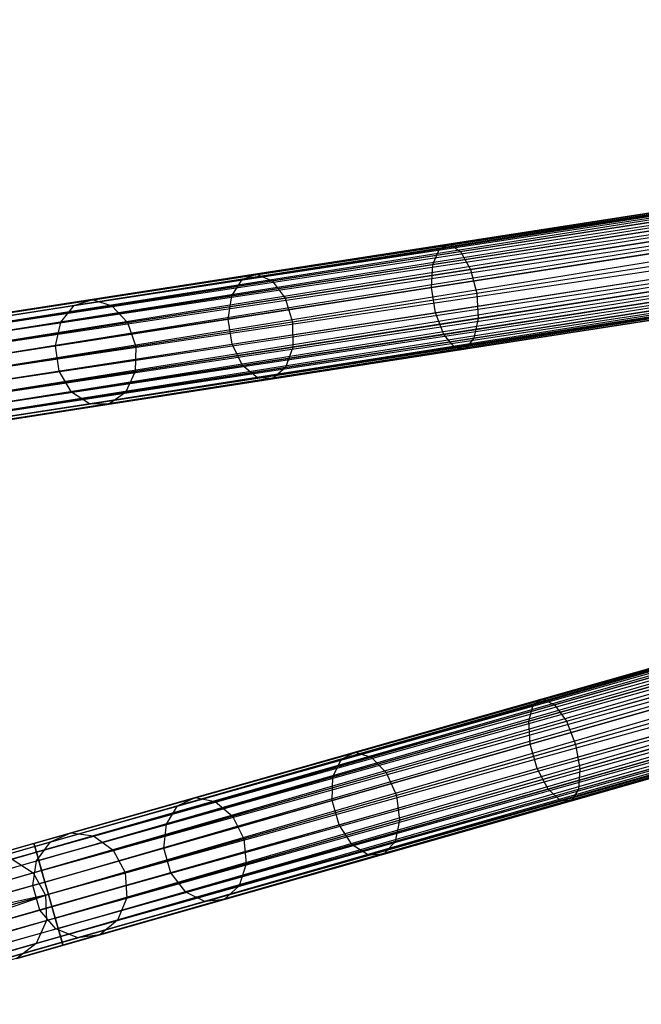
# Model space of a CAD drawing. Extents: x -102 to 101, y -101 to 102.
# Tile 19 of 256: x -79 to -67, y -24 to -6. Entities that reach past the tile are written whole.
import ezdxf

# ---------------------------------------------------------------- set-up
doc = ezdxf.new("R2010")
doc.units = 0
doc.header["$LTSCALE"] = 25.4
doc.layers.get('0').update_dxf_attribs({"linetype": 'CONTINUOUS'})

# ---------------------------------------------------------------- blocks, each defined once
blk = doc.blocks.new('NL2500012268_STL')
at = {"color": 0}
for p, q in [((59.741, -5.677, 327.379), (22.803, -11.411, 327.379)), ((59.741, -5.677, 327.621), (22.803, -11.411, 327.379)), ((59.741, -5.677, 327.621), (22.803, -11.411, 327.379)), ((59.741, -5.677, 327.379), (22.803, -11.411, 327.379)), ((22.812, -11.468, 327.855), (59.741, -5.677, 327.621)), ((22.812, -11.468, 327.855), (59.741, -5.677, 327.621)), ((22.803, -11.411, 327.379), (59.75, -5.734, 327.145)), ((22.803, -11.411, 327.379), (59.75, -5.734, 327.145)), ((59.75, -5.734, 327.855), (22.812, -11.468, 327.855)), ((59.75, -5.734, 327.855), (22.812, -11.468, 327.855)), ((59.767, -5.845, 328.068), (22.812, -11.468, 327.855)), ((59.767, -5.845, 328.068), (22.812, -11.468, 327.855)), ((59.75, -5.734, 327.145), (22.829, -11.579, 326.932)), ((59.75, -5.734, 327.145), (22.829, -11.579, 326.932)), ((59.767, -5.845, 326.932), (22.829, -11.579, 326.932)), ((59.767, -5.845, 326.932), (22.829, -11.579, 326.932)), ((22.853, -11.737, 328.249), (59.767, -5.845, 328.068)), ((22.853, -11.737, 328.249), (59.767, -5.845, 328.068)), ((22.829, -11.579, 326.932), (59.792, -6.003, 326.751)), ((22.829, -11.579, 326.932), (59.792, -6.003, 326.751)), ((59.792, -6.003, 328.249), (22.853, -11.737, 328.249)), ((59.792, -6.003, 328.249), (22.853, -11.737, 328.249)), ((59.792, -6.003, 326.751), (22.884, -11.933, 326.615)), ((59.792, -6.003, 326.751), (22.884, -11.933, 326.615)), ((59.822, -6.199, 328.385), (22.853, -11.737, 328.249)), ((59.822, -6.199, 328.385), (22.853, -11.737, 328.249)), ((59.822, -6.199, 326.615), (22.884, -11.933, 326.615)), ((59.822, -6.199, 326.615), (22.884, -11.933, 326.615)), ((22.918, -12.156, 328.471), (59.822, -6.199, 328.385)), ((22.918, -12.156, 328.471), (59.822, -6.199, 328.385)), ((22.884, -11.933, 326.615), (59.857, -6.422, 326.529)), ((22.884, -11.933, 326.615), (59.857, -6.422, 326.529)), ((59.857, -6.422, 328.471), (22.918, -12.156, 328.471)), ((59.857, -6.422, 328.471), (22.918, -12.156, 328.471)), ((59.857, -6.422, 326.529), (22.955, -12.392, 326.5)), ((59.857, -6.422, 326.529), (22.955, -12.392, 326.5)), ((59.894, -6.658, 328.5), (22.955, -12.392, 328.5)), ((59.894, -6.658, 328.5), (22.955, -12.392, 328.5)), ((59.894, -6.658, 326.5), (22.955, -12.392, 326.5)), ((59.894, -6.658, 326.5), (22.955, -12.392, 326.5)), ((59.93, -6.895, 326.529), (22.955, -12.392, 326.5)), ((59.93, -6.895, 326.529), (22.955, -12.392, 326.5)), ((59.93, -6.895, 328.471), (22.992, -12.629, 328.471)), ((59.93, -6.895, 328.471), (22.992, -12.629, 328.471)), ((59.93, -6.895, 326.529), (23.026, -12.851, 326.615)), ((59.93, -6.895, 326.529), (23.026, -12.851, 326.615)), ((59.965, -7.117, 328.385), (22.992, -12.629, 328.471)), ((59.965, -7.117, 328.385), (22.992, -12.629, 328.471)), ((59.965, -7.117, 326.615), (23.026, -12.851, 326.615)), ((59.965, -7.117, 326.615), (23.026, -12.851, 326.615)), ((23.057, -13.047, 328.249), (59.965, -7.117, 328.385)), ((23.057, -13.047, 328.249), (59.965, -7.117, 328.385)), ((23.026, -12.851, 326.615), (59.995, -7.313, 326.751)), ((23.026, -12.851, 326.615), (59.995, -7.313, 326.751)), ((59.995, -7.313, 328.249), (23.057, -13.047, 328.249)), ((59.995, -7.313, 328.249), (23.057, -13.047, 328.249)), ((59.995, -7.313, 326.751), (23.081, -13.205, 326.932)), ((59.995, -7.313, 326.751), (23.081, -13.205, 326.932)), ((60.02, -7.471, 328.068), (23.057, -13.047, 328.249)), ((60.02, -7.471, 328.068), (23.057, -13.047, 328.249)), ((60.02, -7.471, 326.932), (23.081, -13.205, 326.932)), ((60.02, -7.471, 326.932), (23.081, -13.205, 326.932)), ((23.098, -13.316, 327.855), (60.02, -7.471, 328.068)), ((23.098, -13.316, 327.855), (60.02, -7.471, 328.068)), ((23.081, -13.205, 326.932), (60.037, -7.582, 327.145)), ((23.081, -13.205, 326.932), (60.037, -7.582, 327.145)), ((60.037, -7.582, 327.855), (23.098, -13.316, 327.855)), ((60.037, -7.582, 327.855), (23.098, -13.316, 327.855)), ((60.046, -7.639, 327.621), (23.098, -13.316, 327.855)), ((60.046, -7.639, 327.621), (23.098, -13.316, 327.855)), ((60.037, -7.582, 327.145), (23.107, -13.373, 327.379)), ((60.037, -7.582, 327.145), (23.107, -13.373, 327.379)), ((23.107, -13.373, 327.379), (60.046, -7.639, 327.621)), ((60.046, -7.639, 327.379), (23.107, -13.373, 327.379)), ((23.107, -13.373, 327.379), (60.046, -7.639, 327.621)), ((60.046, -7.639, 327.379), (23.107, -13.373, 327.379)), ((32.414, -9.978, 28.989), (36.498, -9.344, 27.612)), ((32.414, -9.978, 28.989), (36.498, -9.344, 27.612)), ((32.6, -9.89, 29.421), (36.589, -9.271, 28.076)), ((32.6, -9.89, 29.421), (36.589, -9.271, 28.076)), ((32.81, -10.029, 29.828), (36.709, -9.424, 28.513)), ((32.81, -10.029, 29.828), (36.709, -9.424, 28.513)), ((32.293, -10.271, 28.63), (36.456, -9.625, 27.227)), ((32.293, -10.271, 28.63), (36.456, -9.625, 27.227)), ((32.995, -10.363, 30.116), (36.83, -9.768, 28.823)), ((32.995, -10.363, 30.116), (36.83, -9.768, 28.823)), ((28.986, -10.451, 31.594), (32.6, -9.89, 29.421)), ((28.986, -10.451, 31.594), (32.6, -9.89, 29.421)), ((32.414, -9.978, 28.989), (32.6, -9.89, 29.421)), ((32.414, -9.978, 28.989), (32.6, -9.89, 29.421)), ((32.6, -9.89, 29.421), (32.81, -10.029, 29.828)), ((32.6, -9.89, 29.421), (32.81, -10.029, 29.828)), ((28.713, -10.552, 31.214), (32.414, -9.978, 28.989)), ((28.713, -10.552, 31.214), (32.414, -9.978, 28.989)), ((29.277, -10.578, 31.952), (32.81, -10.029, 29.828)), ((29.277, -10.578, 31.952), (32.81, -10.029, 29.828)), ((32.267, -10.704, 28.428), (36.475, -10.051, 27.009)), ((32.267, -10.704, 28.428), (36.475, -10.051, 27.009)), ((32.293, -10.271, 28.63), (32.414, -9.978, 28.989)), ((32.293, -10.271, 28.63), (32.414, -9.978, 28.989)), ((32.81, -10.029, 29.828), (32.995, -10.363, 30.116)), ((32.81, -10.029, 29.828), (32.995, -10.363, 30.116)), ((28.521, -10.857, 30.898), (32.293, -10.271, 28.63)), ((28.521, -10.857, 30.898), (32.293, -10.271, 28.63)), ((32.267, -10.704, 28.428), (32.293, -10.271, 28.63)), ((32.267, -10.704, 28.428), (32.293, -10.271, 28.63)), ((36.926, -10.223, 28.935), (33.114, -10.815, 30.221)), ((36.926, -10.223, 28.935), (33.114, -10.815, 30.221)), ((25.911, -10.929, 34.495), (28.986, -10.451, 31.594)), ((25.911, -10.929, 34.495), (28.986, -10.451, 31.594)), ((28.713, -10.552, 31.214), (28.986, -10.451, 31.594)), ((28.713, -10.552, 31.214), (28.986, -10.451, 31.594)), ((28.986, -10.451, 31.594), (29.277, -10.578, 31.952)), ((28.986, -10.451, 31.594), (29.277, -10.578, 31.952)), ((29.52, -10.903, 32.206), (32.995, -10.363, 30.116)), ((29.52, -10.903, 32.206), (32.995, -10.363, 30.116)), ((32.34, -11.177, 28.428), (36.548, -10.524, 27.009)), ((32.34, -11.177, 28.428), (36.548, -10.524, 27.009)), ((32.995, -10.363, 30.116), (33.114, -10.815, 30.221)), ((32.995, -10.363, 30.116), (33.114, -10.815, 30.221)), ((25.565, -11.041, 34.185), (28.713, -10.552, 31.214)), ((25.565, -11.041, 34.185), (28.713, -10.552, 31.214)), ((26.271, -11.044, 34.788), (29.277, -10.578, 31.952)), ((26.271, -11.044, 34.788), (29.277, -10.578, 31.952)), ((28.454, -11.296, 30.72), (32.267, -10.704, 28.428)), ((28.454, -11.296, 30.72), (32.267, -10.704, 28.428)), ((28.521, -10.857, 30.898), (28.713, -10.552, 31.214)), ((28.521, -10.857, 30.898), (28.713, -10.552, 31.214)), ((29.277, -10.578, 31.952), (29.52, -10.903, 32.206)), ((29.277, -10.578, 31.952), (29.52, -10.903, 32.206)), ((32.34, -11.177, 28.428), (32.267, -10.704, 28.428)), ((32.34, -11.177, 28.428), (32.267, -10.704, 28.428)), ((33.138, -11.282, 30.116), (36.973, -10.686, 28.823)), ((33.138, -11.282, 30.116), (36.973, -10.686, 28.823)), ((25.312, -11.355, 33.927), (28.521, -10.857, 30.898)), ((25.312, -11.355, 33.927), (28.521, -10.857, 30.898)), ((28.454, -11.296, 30.72), (28.521, -10.857, 30.898)), ((28.454, -11.296, 30.72), (28.521, -10.857, 30.898)), ((33.114, -10.815, 30.221), (29.659, -11.351, 32.297)), ((33.114, -10.815, 30.221), (29.659, -11.351, 32.297)), ((33.114, -10.815, 30.221), (33.138, -11.282, 30.116)), ((33.114, -10.815, 30.221), (33.138, -11.282, 30.116)), ((23.113, -11.421, 37.765), (25.565, -11.041, 34.185)), ((23.113, -11.421, 37.765), (25.565, -11.041, 34.185)), ((23.517, -11.3, 37.993), (25.911, -10.929, 34.495)), ((23.517, -11.3, 37.993), (25.911, -10.929, 34.495)), ((23.931, -11.408, 38.207), (26.271, -11.044, 34.788)), ((23.931, -11.408, 38.207), (26.271, -11.044, 34.788)), ((60.763, -10.907, 327.379), (24.809, -21.136, 327.379)), ((60.763, -10.907, 327.621), (24.809, -21.136, 327.379)), ((60.763, -10.907, 327.621), (24.809, -21.136, 327.379)), ((60.763, -10.907, 327.379), (24.809, -21.136, 327.379)), ((24.809, -21.136, 327.379), (60.779, -10.962, 327.145)), ((24.809, -21.136, 327.379), (60.779, -10.962, 327.145)), ((24.825, -21.192, 327.855), (60.763, -10.907, 327.621)), ((24.825, -21.192, 327.855), (60.763, -10.907, 327.621)), ((60.779, -10.962, 327.855), (24.825, -21.192, 327.855)), ((60.779, -10.962, 327.855), (24.825, -21.192, 327.855)), ((60.81, -11.07, 328.068), (24.825, -21.192, 327.855)), ((60.81, -11.07, 328.068), (24.825, -21.192, 327.855)), ((60.779, -10.962, 327.145), (24.856, -21.3, 326.932)), ((60.779, -10.962, 327.145), (24.856, -21.3, 326.932)), ((60.81, -11.07, 326.932), (24.856, -21.3, 326.932)), ((60.81, -11.07, 326.932), (24.856, -21.3, 326.932)), ((24.9, -21.454, 328.249), (60.81, -11.07, 328.068)), ((24.9, -21.454, 328.249), (60.81, -11.07, 328.068)), ((25.312, -11.355, 33.927), (25.565, -11.041, 34.185)), ((25.312, -11.355, 33.927), (25.565, -11.041, 34.185)), ((25.565, -11.041, 34.185), (25.911, -10.929, 34.495)), ((25.565, -11.041, 34.185), (25.911, -10.929, 34.495)), ((25.911, -10.929, 34.495), (26.271, -11.044, 34.788)), ((25.911, -10.929, 34.495), (26.271, -11.044, 34.788)), ((26.271, -11.044, 34.788), (26.564, -11.362, 34.996)), ((26.271, -11.044, 34.788), (26.564, -11.362, 34.996)), ((26.564, -11.362, 34.996), (29.52, -10.903, 32.206)), ((26.564, -11.362, 34.996), (29.52, -10.903, 32.206)), ((29.52, -10.903, 32.206), (29.659, -11.351, 32.297)), ((29.52, -10.903, 32.206), (29.659, -11.351, 32.297)), ((32.497, -11.582, 28.63), (36.66, -10.936, 27.227)), ((32.497, -11.582, 28.63), (36.66, -10.936, 27.227)), ((33.062, -11.656, 29.828), (36.961, -11.051, 28.513)), ((33.062, -11.656, 29.828), (36.961, -11.051, 28.513)), ((24.856, -21.3, 326.932), (60.854, -11.224, 326.751)), ((24.856, -21.3, 326.932), (60.854, -11.224, 326.751)), ((60.854, -11.224, 328.249), (24.9, -21.454, 328.249)), ((60.854, -11.224, 328.249), (24.9, -21.454, 328.249)), ((60.854, -11.224, 326.751), (24.954, -21.644, 326.615)), ((60.854, -11.224, 326.751), (24.954, -21.644, 326.615)), ((28.528, -11.769, 30.72), (32.34, -11.177, 28.428)), ((28.528, -11.769, 30.72), (32.34, -11.177, 28.428)), ((32.497, -11.582, 28.63), (32.34, -11.177, 28.428)), ((32.497, -11.582, 28.63), (32.34, -11.177, 28.428)), ((32.7, -11.826, 28.989), (36.784, -11.192, 27.612)), ((32.7, -11.826, 28.989), (36.784, -11.192, 27.612)), ((32.905, -11.852, 29.421), (36.893, -11.233, 28.076)), ((32.905, -11.852, 29.421), (36.893, -11.233, 28.076)), ((22.813, -11.743, 37.577), (25.312, -11.355, 33.927)), ((22.813, -11.743, 37.577), (25.312, -11.355, 33.927)), ((24.261, -11.719, 38.358), (26.564, -11.362, 34.996)), ((24.261, -11.719, 38.358), (26.564, -11.362, 34.996)), ((60.908, -11.415, 328.385), (24.9, -21.454, 328.249)), ((60.908, -11.415, 328.385), (24.9, -21.454, 328.249)), ((60.908, -11.415, 326.615), (24.954, -21.644, 326.615)), ((60.908, -11.415, 326.615), (24.954, -21.644, 326.615)), ((25.016, -21.861, 328.471), (60.908, -11.415, 328.385)), ((25.016, -21.861, 328.471), (60.908, -11.415, 328.385)), ((25.211, -11.8, 33.781), (28.454, -11.296, 30.72)), ((25.211, -11.8, 33.781), (28.454, -11.296, 30.72)), ((25.211, -11.8, 33.781), (25.312, -11.355, 33.927)), ((25.211, -11.8, 33.781), (25.312, -11.355, 33.927)), ((26.564, -11.362, 34.996), (26.72, -11.808, 35.071)), ((26.564, -11.362, 34.996), (26.72, -11.808, 35.071)), ((29.659, -11.351, 32.297), (26.72, -11.808, 35.071)), ((29.659, -11.351, 32.297), (26.72, -11.808, 35.071)), ((28.528, -11.769, 30.72), (28.454, -11.296, 30.72)), ((28.528, -11.769, 30.72), (28.454, -11.296, 30.72)), ((29.659, -11.351, 32.297), (29.663, -11.821, 32.206)), ((29.659, -11.351, 32.297), (29.663, -11.821, 32.206)), ((29.663, -11.821, 32.206), (33.138, -11.282, 30.116)), ((29.663, -11.821, 32.206), (33.138, -11.282, 30.116)), ((33.138, -11.282, 30.116), (33.062, -11.656, 29.828)), ((33.138, -11.282, 30.116), (33.062, -11.656, 29.828)), ((24.954, -21.644, 326.615), (60.97, -11.631, 326.529)), ((24.954, -21.644, 326.615), (60.97, -11.631, 326.529)), ((60.97, -11.631, 328.471), (25.016, -21.861, 328.471)), ((60.97, -11.631, 328.471), (25.016, -21.861, 328.471)), ((60.97, -11.631, 326.529), (25.081, -22.091, 326.5)), ((60.97, -11.631, 326.529), (25.081, -22.091, 326.5)), ((28.724, -12.168, 30.898), (32.497, -11.582, 28.63)), ((28.724, -12.168, 30.898), (32.497, -11.582, 28.63)), ((32.7, -11.826, 28.989), (32.497, -11.582, 28.63)), ((32.7, -11.826, 28.989), (32.497, -11.582, 28.63)), ((22.685, -12.192, 37.471), (25.211, -11.8, 33.781)), ((22.685, -12.192, 37.471), (25.211, -11.8, 33.781)), ((26.72, -11.808, 35.071), (24.432, -12.163, 38.413)), ((26.72, -11.808, 35.071), (24.432, -12.163, 38.413)), ((25.284, -12.273, 33.781), (25.211, -11.8, 33.781)), ((25.284, -12.273, 33.781), (25.211, -11.8, 33.781)), ((25.284, -12.273, 33.781), (28.528, -11.769, 30.72)), ((25.284, -12.273, 33.781), (28.528, -11.769, 30.72)), ((26.72, -11.808, 35.071), (26.706, -12.28, 34.996)), ((26.72, -11.808, 35.071), (26.706, -12.28, 34.996)), ((26.706, -12.28, 34.996), (29.663, -11.821, 32.206)), ((26.706, -12.28, 34.996), (29.663, -11.821, 32.206)), ((28.724, -12.168, 30.898), (28.528, -11.769, 30.72)), ((28.724, -12.168, 30.898), (28.528, -11.769, 30.72)), ((29.529, -12.204, 31.952), (33.062, -11.656, 29.828)), ((29.529, -12.204, 31.952), (33.062, -11.656, 29.828)), ((29.663, -11.821, 32.206), (29.529, -12.204, 31.952)), ((29.663, -11.821, 32.206), (29.529, -12.204, 31.952)), ((33.062, -11.656, 29.828), (32.905, -11.852, 29.421)), ((33.062, -11.656, 29.828), (32.905, -11.852, 29.421)), ((61.035, -11.862, 328.5), (25.081, -22.091, 328.5)), ((61.035, -11.862, 328.5), (25.081, -22.091, 328.5)), ((61.035, -11.862, 326.5), (25.081, -22.091, 326.5)), ((61.035, -11.862, 326.5), (25.081, -22.091, 326.5)), ((29, -12.4, 31.214), (32.7, -11.826, 28.989)), ((29, -12.4, 31.214), (32.7, -11.826, 28.989)), ((29.29, -12.413, 31.594), (32.905, -11.852, 29.421)), ((29.29, -12.413, 31.594), (32.905, -11.852, 29.421)), ((32.905, -11.852, 29.421), (32.7, -11.826, 28.989)), ((32.905, -11.852, 29.421), (32.7, -11.826, 28.989)), ((61.101, -12.092, 326.529), (25.081, -22.091, 326.5)), ((61.101, -12.092, 326.529), (25.081, -22.091, 326.5)), ((61.101, -12.092, 328.471), (25.147, -22.321, 328.471)), ((61.101, -12.092, 328.471), (25.147, -22.321, 328.471)), ((61.101, -12.092, 326.529), (25.208, -22.538, 326.615)), ((61.101, -12.092, 326.529), (25.208, -22.538, 326.615)), ((25.515, -12.666, 33.927), (28.724, -12.168, 30.898)), ((25.515, -12.666, 33.927), (28.724, -12.168, 30.898)), ((29, -12.4, 31.214), (28.724, -12.168, 30.898)), ((29, -12.4, 31.214), (28.724, -12.168, 30.898)), ((22.758, -12.665, 37.471), (25.284, -12.273, 33.781)), ((22.758, -12.665, 37.471), (25.284, -12.273, 33.781)), ((24.404, -12.637, 38.358), (26.706, -12.28, 34.996)), ((24.404, -12.637, 38.358), (26.706, -12.28, 34.996)), ((61.162, -12.309, 328.385), (25.147, -22.321, 328.471)), ((61.162, -12.309, 328.385), (25.147, -22.321, 328.471)), ((61.162, -12.309, 326.615), (25.208, -22.538, 326.615)), ((61.162, -12.309, 326.615), (25.208, -22.538, 326.615)), ((25.263, -22.729, 328.249), (61.162, -12.309, 328.385)), ((25.263, -22.729, 328.249), (61.162, -12.309, 328.385)), ((25.515, -12.666, 33.927), (25.284, -12.273, 33.781)), ((25.515, -12.666, 33.927), (25.284, -12.273, 33.781)), ((26.524, -12.671, 34.788), (29.529, -12.204, 31.952)), ((26.524, -12.671, 34.788), (29.529, -12.204, 31.952)), ((26.706, -12.28, 34.996), (26.524, -12.671, 34.788)), ((26.706, -12.28, 34.996), (26.524, -12.671, 34.788)), ((29.529, -12.204, 31.952), (29.29, -12.413, 31.594)), ((29.529, -12.204, 31.952), (29.29, -12.413, 31.594)), ((25.208, -22.538, 326.615), (61.217, -12.499, 326.751)), ((25.208, -22.538, 326.615), (61.217, -12.499, 326.751)), ((61.217, -12.499, 328.249), (25.263, -22.729, 328.249)), ((61.217, -12.499, 328.249), (25.263, -22.729, 328.249)), ((61.217, -12.499, 326.751), (25.306, -22.883, 326.932)), ((61.217, -12.499, 326.751), (25.306, -22.883, 326.932)), ((25.851, -12.889, 34.185), (29, -12.4, 31.214)), ((25.851, -12.889, 34.185), (29, -12.4, 31.214)), ((26.215, -12.891, 34.495), (29.29, -12.413, 31.594)), ((26.215, -12.891, 34.495), (29.29, -12.413, 31.594)), ((29.29, -12.413, 31.594), (29, -12.4, 31.214)), ((29.29, -12.413, 31.594), (29, -12.4, 31.214)), ((23.016, -13.054, 37.577), (25.515, -12.666, 33.927)), ((23.016, -13.054, 37.577), (25.515, -12.666, 33.927)), ((24.184, -13.034, 38.207), (26.524, -12.671, 34.788)), ((24.184, -13.034, 38.207), (26.524, -12.671, 34.788)), ((61.26, -12.653, 328.068), (25.263, -22.729, 328.249)), ((61.26, -12.653, 328.068), (25.263, -22.729, 328.249)), ((61.26, -12.653, 326.932), (25.306, -22.883, 326.932)), ((61.26, -12.653, 326.932), (25.306, -22.883, 326.932)), ((25.337, -22.991, 327.855), (61.26, -12.653, 328.068)), ((25.337, -22.991, 327.855), (61.26, -12.653, 328.068)), ((25.851, -12.889, 34.185), (25.515, -12.666, 33.927)), ((25.851, -12.889, 34.185), (25.515, -12.666, 33.927)), ((26.524, -12.671, 34.788), (26.215, -12.891, 34.495)), ((26.524, -12.671, 34.788), (26.215, -12.891, 34.495)), ((23.4, -13.269, 37.765), (25.851, -12.889, 34.185)), ((23.4, -13.269, 37.765), (25.851, -12.889, 34.185)), ((23.821, -13.262, 37.993), (26.215, -12.891, 34.495)), ((23.821, -13.262, 37.993), (26.215, -12.891, 34.495)), ((25.306, -22.883, 326.932), (61.291, -12.761, 327.145)), ((25.306, -22.883, 326.932), (61.291, -12.761, 327.145)), ((61.291, -12.761, 327.855), (25.337, -22.991, 327.855)), ((61.291, -12.761, 327.855), (25.337, -22.991, 327.855)), ((61.307, -12.816, 327.621), (25.337, -22.991, 327.855)), ((61.307, -12.816, 327.621), (25.337, -22.991, 327.855)), ((61.291, -12.761, 327.145), (25.353, -23.046, 327.379)), ((61.291, -12.761, 327.145), (25.353, -23.046, 327.379)), ((25.353, -23.046, 327.379), (61.307, -12.816, 327.621)), ((61.307, -12.816, 327.379), (25.353, -23.046, 327.379)), ((25.353, -23.046, 327.379), (61.307, -12.816, 327.621)), ((61.307, -12.816, 327.379), (25.353, -23.046, 327.379)), ((26.215, -12.891, 34.495), (25.851, -12.889, 34.185)), ((26.215, -12.891, 34.495), (25.851, -12.889, 34.185)), ((34.346, -18.423, 29.421), (38.228, -17.319, 28.076)), ((34.346, -18.423, 29.421), (38.228, -17.319, 28.076)), ((34.171, -18.533, 28.989), (38.146, -17.402, 27.612)), ((34.171, -18.533, 28.989), (38.146, -17.402, 27.612)), ((34.571, -18.536, 29.828), (38.366, -17.456, 28.513)), ((34.571, -18.536, 29.828), (38.366, -17.456, 28.513)), ((34.088, -18.839, 28.63), (38.14, -17.686, 27.227)), ((34.088, -18.839, 28.63), (38.14, -17.686, 27.227)), ((34.796, -18.844, 30.116), (38.529, -17.782, 28.823)), ((34.796, -18.844, 30.116), (38.529, -17.782, 28.823)), ((34.115, -19.272, 28.428), (38.211, -18.107, 27.009)), ((34.115, -19.272, 28.428), (38.211, -18.107, 27.009)), ((38.679, -18.222, 28.935), (34.969, -19.278, 30.221)), ((38.679, -18.222, 28.935), (34.969, -19.278, 30.221)), ((30.827, -19.424, 31.594), (34.346, -18.423, 29.421)), ((30.827, -19.424, 31.594), (34.346, -18.423, 29.421)), ((34.171, -18.533, 28.989), (34.346, -18.423, 29.421)), ((34.171, -18.533, 28.989), (34.346, -18.423, 29.421)), ((34.346, -18.423, 29.421), (34.571, -18.536, 29.828)), ((34.346, -18.423, 29.421), (34.571, -18.536, 29.828)), ((30.569, -19.558, 31.214), (34.171, -18.533, 28.989)), ((30.569, -19.558, 31.214), (34.171, -18.533, 28.989)), ((31.132, -19.514, 31.952), (34.571, -18.536, 29.828)), ((31.132, -19.514, 31.952), (34.571, -18.536, 29.828)), ((34.088, -18.839, 28.63), (34.171, -18.533, 28.989)), ((34.088, -18.839, 28.63), (34.171, -18.533, 28.989)), ((34.246, -19.732, 28.428), (38.342, -18.567, 27.009)), ((34.246, -19.732, 28.428), (38.342, -18.567, 27.009)), ((34.571, -18.536, 29.828), (34.796, -18.844, 30.116)), ((34.571, -18.536, 29.828), (34.796, -18.844, 30.116)), ((30.416, -19.884, 30.898), (34.088, -18.839, 28.63)), ((30.416, -19.884, 30.898), (34.088, -18.839, 28.63)), ((31.413, -19.807, 32.206), (34.796, -18.844, 30.116)), ((31.413, -19.807, 32.206), (34.796, -18.844, 30.116)), ((34.115, -19.272, 28.428), (34.088, -18.839, 28.63)), ((34.115, -19.272, 28.428), (34.088, -18.839, 28.63)), ((34.796, -18.844, 30.116), (34.969, -19.278, 30.221)), ((34.796, -18.844, 30.116), (34.969, -19.278, 30.221)), ((35.05, -19.738, 30.116), (38.783, -18.676, 28.823)), ((35.05, -19.738, 30.116), (38.783, -18.676, 28.823)), ((34.451, -20.115, 28.63), (38.503, -18.962, 27.227)), ((34.451, -20.115, 28.63), (38.503, -18.962, 27.227)), ((34.683, -20.331, 28.989), (38.658, -19.2, 27.612)), ((34.683, -20.331, 28.989), (38.658, -19.2, 27.612)), ((35.021, -20.119, 29.828), (38.816, -19.039, 28.513)), ((35.021, -20.119, 29.828), (38.816, -19.039, 28.513)), ((30.404, -20.328, 30.72), (34.115, -19.272, 28.428)), ((30.404, -20.328, 30.72), (34.115, -19.272, 28.428)), ((34.969, -19.278, 30.221), (31.607, -20.235, 32.297)), ((34.969, -19.278, 30.221), (31.607, -20.235, 32.297)), ((34.246, -19.732, 28.428), (34.115, -19.272, 28.428)), ((34.246, -19.732, 28.428), (34.115, -19.272, 28.428)), ((34.889, -20.333, 29.421), (38.771, -19.228, 28.076)), ((34.889, -20.333, 29.421), (38.771, -19.228, 28.076)), ((34.969, -19.278, 30.221), (35.05, -19.738, 30.116)), ((34.969, -19.278, 30.221), (35.05, -19.738, 30.116)), ((27.505, -20.43, 34.185), (30.569, -19.558, 31.214)), ((27.505, -20.43, 34.185), (30.569, -19.558, 31.214)), ((27.835, -20.276, 34.495), (30.827, -19.424, 31.594)), ((27.835, -20.276, 34.495), (30.827, -19.424, 31.594)), ((28.207, -20.346, 34.788), (31.132, -19.514, 31.952)), ((28.207, -20.346, 34.788), (31.132, -19.514, 31.952)), ((30.416, -19.884, 30.898), (30.569, -19.558, 31.214)), ((30.416, -19.884, 30.898), (30.569, -19.558, 31.214)), ((30.569, -19.558, 31.214), (30.827, -19.424, 31.594)), ((30.569, -19.558, 31.214), (30.827, -19.424, 31.594)), ((30.827, -19.424, 31.594), (31.132, -19.514, 31.952)), ((30.827, -19.424, 31.594), (31.132, -19.514, 31.952)), ((31.132, -19.514, 31.952), (31.413, -19.807, 32.206)), ((31.132, -19.514, 31.952), (31.413, -19.807, 32.206)), ((30.535, -20.788, 30.72), (34.246, -19.732, 28.428)), ((30.535, -20.788, 30.72), (34.246, -19.732, 28.428)), ((31.668, -20.7, 32.206), (35.05, -19.738, 30.116)), ((31.668, -20.7, 32.206), (35.05, -19.738, 30.116)), ((34.451, -20.115, 28.63), (34.246, -19.732, 28.428)), ((34.451, -20.115, 28.63), (34.246, -19.732, 28.428)), ((35.05, -19.738, 30.116), (35.021, -20.119, 29.828)), ((35.05, -19.738, 30.116), (35.021, -20.119, 29.828)), ((27.293, -20.773, 33.927), (30.416, -19.884, 30.898)), ((27.293, -20.773, 33.927), (30.416, -19.884, 30.898)), ((28.536, -20.625, 34.996), (31.413, -19.807, 32.206)), ((28.536, -20.625, 34.996), (31.413, -19.807, 32.206)), ((30.404, -20.328, 30.72), (30.416, -19.884, 30.898)), ((30.404, -20.328, 30.72), (30.416, -19.884, 30.898)), ((31.413, -19.807, 32.206), (31.607, -20.235, 32.297)), ((31.413, -19.807, 32.206), (31.607, -20.235, 32.297)), ((30.779, -21.16, 30.898), (34.451, -20.115, 28.63)), ((30.779, -21.16, 30.898), (34.451, -20.115, 28.63)), ((31.583, -21.097, 31.952), (35.021, -20.119, 29.828)), ((31.583, -21.097, 31.952), (35.021, -20.119, 29.828)), ((34.683, -20.331, 28.989), (34.451, -20.115, 28.63)), ((34.683, -20.331, 28.989), (34.451, -20.115, 28.63)), ((35.021, -20.119, 29.828), (34.889, -20.333, 29.421)), ((35.021, -20.119, 29.828), (34.889, -20.333, 29.421)), ((25.504, -20.939, 37.993), (27.835, -20.276, 34.495)), ((25.504, -20.939, 37.993), (27.835, -20.276, 34.495)), ((27.505, -20.43, 34.185), (27.835, -20.276, 34.495)), ((27.505, -20.43, 34.185), (27.835, -20.276, 34.495)), ((27.835, -20.276, 34.495), (28.207, -20.346, 34.788)), ((27.835, -20.276, 34.495), (28.207, -20.346, 34.788)), ((31.607, -20.235, 32.297), (28.746, -21.049, 35.071)), ((31.607, -20.235, 32.297), (28.746, -21.049, 35.071)), ((31.607, -20.235, 32.297), (31.668, -20.7, 32.206)), ((31.607, -20.235, 32.297), (31.668, -20.7, 32.206)), ((25.119, -21.108, 37.765), (27.505, -20.43, 34.185)), ((25.119, -21.108, 37.765), (27.505, -20.43, 34.185)), ((25.929, -20.994, 38.207), (28.207, -20.346, 34.788)), ((25.929, -20.994, 38.207), (28.207, -20.346, 34.788)), ((27.247, -21.226, 33.781), (30.404, -20.328, 30.72)), ((27.247, -21.226, 33.781), (30.404, -20.328, 30.72)), ((27.293, -20.773, 33.927), (27.505, -20.43, 34.185)), ((27.293, -20.773, 33.927), (27.505, -20.43, 34.185)), ((28.207, -20.346, 34.788), (28.536, -20.625, 34.996)), ((28.207, -20.346, 34.788), (28.536, -20.625, 34.996)), ((30.535, -20.788, 30.72), (30.404, -20.328, 30.72)), ((30.535, -20.788, 30.72), (30.404, -20.328, 30.72)), ((31.081, -21.356, 31.214), (34.683, -20.331, 28.989)), ((31.081, -21.356, 31.214), (34.683, -20.331, 28.989)), ((31.371, -21.334, 31.594), (34.889, -20.333, 29.421)), ((31.371, -21.334, 31.594), (34.889, -20.333, 29.421)), ((34.889, -20.333, 29.421), (34.683, -20.331, 28.989)), ((34.889, -20.333, 29.421), (34.683, -20.331, 28.989)), ((26.295, -21.263, 38.358), (28.536, -20.625, 34.996)), ((26.295, -21.263, 38.358), (28.536, -20.625, 34.996)), ((28.536, -20.625, 34.996), (28.746, -21.049, 35.071)), ((28.536, -20.625, 34.996), (28.746, -21.049, 35.071)), ((24.86, -21.465, 37.577), (27.293, -20.773, 33.927)), ((24.86, -21.465, 37.577), (27.293, -20.773, 33.927)), ((27.247, -21.226, 33.781), (27.293, -20.773, 33.927)), ((27.247, -21.226, 33.781), (27.293, -20.773, 33.927)), ((27.378, -21.687, 33.781), (30.535, -20.788, 30.72)), ((27.378, -21.687, 33.781), (30.535, -20.788, 30.72)), ((28.79, -21.519, 34.996), (31.668, -20.7, 32.206)), ((28.79, -21.519, 34.996), (31.668, -20.7, 32.206)), ((30.779, -21.16, 30.898), (30.535, -20.788, 30.72)), ((30.779, -21.16, 30.898), (30.535, -20.788, 30.72)), ((31.668, -20.7, 32.206), (31.583, -21.097, 31.952)), ((31.668, -20.7, 32.206), (31.583, -21.097, 31.952)), ((23.943, -21.383, 41.925), (25.504, -20.939, 37.993)), ((23.943, -21.383, 41.925), (25.504, -20.939, 37.993)), ((24.403, -21.429, 42.051), (25.929, -20.994, 38.207)), ((24.403, -21.429, 42.051), (25.929, -20.994, 38.207)), ((25.119, -21.108, 37.765), (25.504, -20.939, 37.993)), ((25.119, -21.108, 37.765), (25.504, -20.939, 37.993)), ((25.504, -20.939, 37.993), (25.929, -20.994, 38.207)), ((25.504, -20.939, 37.993), (25.929, -20.994, 38.207)), ((25.929, -20.994, 38.207), (26.295, -21.263, 38.358)), ((25.929, -20.994, 38.207), (26.295, -21.263, 38.358)), ((28.746, -21.049, 35.071), (26.519, -21.682, 38.413)), ((28.746, -21.049, 35.071), (26.519, -21.682, 38.413)), ((28.746, -21.049, 35.071), (28.79, -21.519, 34.996)), ((28.746, -21.049, 35.071), (28.79, -21.519, 34.996)), ((24.825, -21.192, 327.855), (20.838, -22.326, 327.428)), ((24.825, -21.192, 327.855), (20.838, -22.326, 327.428)), ((24.809, -21.136, 327.379), (20.916, -22.244, 326.963)), ((24.809, -21.136, 327.379), (20.916, -22.244, 326.963)), ((23.52, -21.563, 41.792), (25.119, -21.108, 37.765)), ((23.52, -21.563, 41.792), (25.119, -21.108, 37.765)), ((24.789, -21.926, 37.471), (27.247, -21.226, 33.781)), ((24.789, -21.926, 37.471), (27.247, -21.226, 33.781)), ((24.856, -21.3, 326.932), (24.809, -21.136, 327.379)), ((24.809, -21.136, 327.379), (24.825, -21.192, 327.855)), ((24.809, -21.136, 327.379), (24.825, -21.192, 327.855)), ((24.856, -21.3, 326.932), (24.809, -21.136, 327.379)), ((24.825, -21.192, 327.855), (24.9, -21.454, 328.249)), ((24.825, -21.192, 327.855), (24.9, -21.454, 328.249)), ((24.86, -21.465, 37.577), (25.119, -21.108, 37.765)), ((24.86, -21.465, 37.577), (25.119, -21.108, 37.765)), ((27.378, -21.687, 33.781), (27.247, -21.226, 33.781)), ((27.378, -21.687, 33.781), (27.247, -21.226, 33.781)), ((27.656, -22.048, 33.927), (30.779, -21.16, 30.898)), ((27.656, -22.048, 33.927), (30.779, -21.16, 30.898)), ((28.657, -21.929, 34.788), (31.583, -21.097, 31.952)), ((28.657, -21.929, 34.788), (31.583, -21.097, 31.952)), ((31.081, -21.356, 31.214), (30.779, -21.16, 30.898)), ((31.081, -21.356, 31.214), (30.779, -21.16, 30.898)), ((31.583, -21.097, 31.952), (31.371, -21.334, 31.594)), ((31.583, -21.097, 31.952), (31.371, -21.334, 31.594)), ((24.856, -21.3, 326.932), (21.05, -22.383, 326.525)), ((24.856, -21.3, 326.932), (21.05, -22.383, 326.525)), ((24.403, -21.429, 42.051), (24.794, -21.69, 42.14)), ((24.403, -21.429, 42.051), (24.794, -21.69, 42.14)), ((24.794, -21.69, 42.14), (26.295, -21.263, 38.358)), ((24.794, -21.69, 42.14), (26.295, -21.263, 38.358)), ((24.954, -21.644, 326.615), (24.856, -21.3, 326.932)), ((24.954, -21.644, 326.615), (24.856, -21.3, 326.932)), ((26.295, -21.263, 38.358), (26.519, -21.682, 38.413)), ((26.295, -21.263, 38.358), (26.519, -21.682, 38.413)), ((28.017, -22.228, 34.185), (31.081, -21.356, 31.214)), ((28.017, -22.228, 34.185), (31.081, -21.356, 31.214)), ((28.378, -22.185, 34.495), (31.371, -21.334, 31.594)), ((28.378, -22.185, 34.495), (31.371, -21.334, 31.594)), ((31.371, -21.334, 31.594), (31.081, -21.356, 31.214)), ((31.371, -21.334, 31.594), (31.081, -21.356, 31.214)), ((24.9, -21.454, 328.249), (20.836, -22.61, 327.814)), ((24.9, -21.454, 328.249), (20.836, -22.61, 327.814)), ((23.231, -21.928, 41.682), (24.86, -21.465, 37.577)), ((23.231, -21.928, 41.682), (24.86, -21.465, 37.577)), ((24.789, -21.926, 37.471), (24.86, -21.465, 37.577)), ((24.789, -21.926, 37.471), (24.86, -21.465, 37.577)), ((24.9, -21.454, 328.249), (25.016, -21.861, 328.471)), ((24.9, -21.454, 328.249), (25.016, -21.861, 328.471)), ((26.549, -22.157, 38.358), (28.79, -21.519, 34.996)), ((26.549, -22.157, 38.358), (28.79, -21.519, 34.996)), ((28.79, -21.519, 34.996), (28.657, -21.929, 34.788)), ((28.79, -21.519, 34.996), (28.657, -21.929, 34.788)), ((24.954, -21.644, 326.615), (21.21, -22.71, 326.214)), ((24.954, -21.644, 326.615), (21.21, -22.71, 326.214)), ((24.101, -21.887, 46.167), (24.794, -21.69, 42.14)), ((24.101, -21.887, 46.167), (24.794, -21.69, 42.14)), ((24.794, -21.69, 42.14), (25.027, -22.107, 42.172)), ((24.794, -21.69, 42.14), (25.027, -22.107, 42.172)), ((24.92, -22.386, 37.471), (27.378, -21.687, 33.781)), ((24.92, -22.386, 37.471), (27.378, -21.687, 33.781)), ((25.081, -22.091, 326.5), (24.954, -21.644, 326.615)), ((25.081, -22.091, 326.5), (24.954, -21.644, 326.615)), ((26.519, -21.682, 38.413), (25.027, -22.107, 42.172)), ((26.519, -21.682, 38.413), (25.027, -22.107, 42.172)), ((26.519, -21.682, 38.413), (26.549, -22.157, 38.358)), ((26.519, -21.682, 38.413), (26.549, -22.157, 38.358)), ((27.656, -22.048, 33.927), (27.378, -21.687, 33.781)), ((27.656, -22.048, 33.927), (27.378, -21.687, 33.781)), ((25.016, -21.861, 328.471), (20.908, -23.03, 328.032)), ((25.016, -21.861, 328.471), (20.908, -23.03, 328.032)), ((23.142, -22.394, 41.619), (24.789, -21.926, 37.471)), ((23.142, -22.394, 41.619), (24.789, -21.926, 37.471)), ((24.92, -22.386, 37.471), (24.789, -21.926, 37.471)), ((24.92, -22.386, 37.471), (24.789, -21.926, 37.471)), ((25.016, -21.861, 328.471), (25.081, -22.091, 328.5)), ((25.016, -21.861, 328.471), (25.081, -22.091, 328.5)), ((26.379, -22.578, 38.207), (28.657, -21.929, 34.788)), ((26.379, -22.578, 38.207), (28.657, -21.929, 34.788)), ((28.657, -21.929, 34.788), (28.378, -22.185, 34.495)), ((28.657, -21.929, 34.788), (28.378, -22.185, 34.495)), ((25.081, -22.091, 328.5), (20.908, -23.03, 328.032)), ((25.081, -22.091, 328.5), (20.908, -23.03, 328.032)), ((25.081, -22.091, 328.5), (21.039, -23.49, 328.032)), ((25.081, -22.091, 328.5), (21.039, -23.49, 328.032)), ((25.081, -22.091, 326.5), (21.36, -23.15, 326.102)), ((25.081, -22.091, 326.5), (21.36, -23.15, 326.102)), ((24.338, -22.303, 46.175), (25.027, -22.107, 42.172)), ((24.338, -22.303, 46.175), (25.027, -22.107, 42.172)), ((25.027, -22.107, 42.172), (25.048, -22.584, 42.14)), ((25.027, -22.107, 42.172), (25.048, -22.584, 42.14)), ((25.048, -22.584, 42.14), (26.549, -22.157, 38.358)), ((25.048, -22.584, 42.14), (26.549, -22.157, 38.358)), ((25.081, -22.091, 328.5), (25.147, -22.321, 328.471)), ((25.208, -22.538, 326.615), (25.081, -22.091, 326.5)), ((25.081, -22.091, 328.5), (25.147, -22.321, 328.471)), ((25.208, -22.538, 326.615), (25.081, -22.091, 326.5)), ((25.223, -22.74, 37.577), (27.656, -22.048, 33.927)), ((25.223, -22.74, 37.577), (27.656, -22.048, 33.927)), ((26.549, -22.157, 38.358), (26.379, -22.578, 38.207)), ((26.549, -22.157, 38.358), (26.379, -22.578, 38.207)), ((28.017, -22.228, 34.185), (27.656, -22.048, 33.927)), ((28.017, -22.228, 34.185), (27.656, -22.048, 33.927)), ((25.147, -22.321, 328.471), (21.039, -23.49, 328.032)), ((25.147, -22.321, 328.471), (21.039, -23.49, 328.032)), ((25.147, -22.321, 328.471), (25.263, -22.729, 328.249)), ((25.147, -22.321, 328.471), (25.263, -22.729, 328.249)), ((25.631, -22.907, 37.765), (28.017, -22.228, 34.185)), ((25.631, -22.907, 37.765), (28.017, -22.228, 34.185)), ((26.048, -22.848, 37.993), (28.378, -22.185, 34.495)), ((26.048, -22.848, 37.993), (28.378, -22.185, 34.495)), ((28.378, -22.185, 34.495), (28.017, -22.228, 34.185)), ((28.378, -22.185, 34.495), (28.017, -22.228, 34.185)), ((25.208, -22.538, 326.615), (21.464, -23.604, 326.214)), ((25.208, -22.538, 326.615), (21.464, -23.604, 326.214)), ((23.273, -22.855, 41.619), (24.92, -22.386, 37.471)), ((23.273, -22.855, 41.619), (24.92, -22.386, 37.471)), ((25.223, -22.74, 37.577), (24.92, -22.386, 37.471)), ((25.223, -22.74, 37.577), (24.92, -22.386, 37.471)), ((25.306, -22.883, 326.932), (25.208, -22.538, 326.615)), ((25.306, -22.883, 326.932), (25.208, -22.538, 326.615)), ((24.355, -22.781, 46.167), (25.048, -22.584, 42.14)), ((24.355, -22.781, 46.167), (25.048, -22.584, 42.14)), ((24.853, -23.012, 42.051), (26.379, -22.578, 38.207)), ((24.853, -23.012, 42.051), (26.379, -22.578, 38.207)), ((25.048, -22.584, 42.14), (24.853, -23.012, 42.051)), ((25.048, -22.584, 42.14), (24.853, -23.012, 42.051)), ((26.379, -22.578, 38.207), (26.048, -22.848, 37.993)), ((26.379, -22.578, 38.207), (26.048, -22.848, 37.993)), ((25.263, -22.729, 328.249), (21.199, -23.885, 327.814)), ((25.263, -22.729, 328.249), (21.199, -23.885, 327.814)), ((25.306, -22.883, 326.932), (21.5, -23.966, 326.525)), ((25.306, -22.883, 326.932), (21.5, -23.966, 326.525)), ((23.594, -23.204, 41.682), (25.223, -22.74, 37.577)), ((23.594, -23.204, 41.682), (25.223, -22.74, 37.577)), ((24.032, -23.362, 41.792), (25.631, -22.907, 37.765)), ((24.032, -23.362, 41.792), (25.631, -22.907, 37.765)), ((24.486, -23.293, 41.925), (26.048, -22.848, 37.993)), ((24.486, -23.293, 41.925), (26.048, -22.848, 37.993)), ((25.631, -22.907, 37.765), (25.223, -22.74, 37.577)), ((25.631, -22.907, 37.765), (25.223, -22.74, 37.577)), ((25.263, -22.729, 328.249), (25.337, -22.991, 327.855)), ((25.263, -22.729, 328.249), (25.337, -22.991, 327.855)), ((25.353, -23.046, 327.379), (25.306, -22.883, 326.932)), ((25.353, -23.046, 327.379), (25.306, -22.883, 326.932)), ((26.048, -22.848, 37.993), (25.631, -22.907, 37.765)), ((26.048, -22.848, 37.993), (25.631, -22.907, 37.765)), ((25.337, -22.991, 327.855), (21.35, -24.125, 327.428)), ((25.337, -22.991, 327.855), (21.35, -24.125, 327.428)), ((25.353, -23.046, 327.379), (21.459, -24.154, 326.963)), ((25.353, -23.046, 327.379), (21.459, -24.154, 326.963)), ((24.149, -23.212, 46.145), (24.853, -23.012, 42.051)), ((24.149, -23.212, 46.145), (24.853, -23.012, 42.051)), ((24.853, -23.012, 42.051), (24.486, -23.293, 41.925)), ((24.853, -23.012, 42.051), (24.486, -23.293, 41.925)), ((25.337, -22.991, 327.855), (25.353, -23.046, 327.379)), ((25.337, -22.991, 327.855), (25.353, -23.046, 327.379))]:
    blk.add_line(p, q, dxfattribs=at)

msp = doc.modelspace()

# ---------------------------------------------------------------- block references
at = {"color": 0}
msp.add_blockref('NL2500012268_STL', (-103.369, -0.081, -1716.928), dxfattribs=at)

doc.saveas('drawing.dxf')
